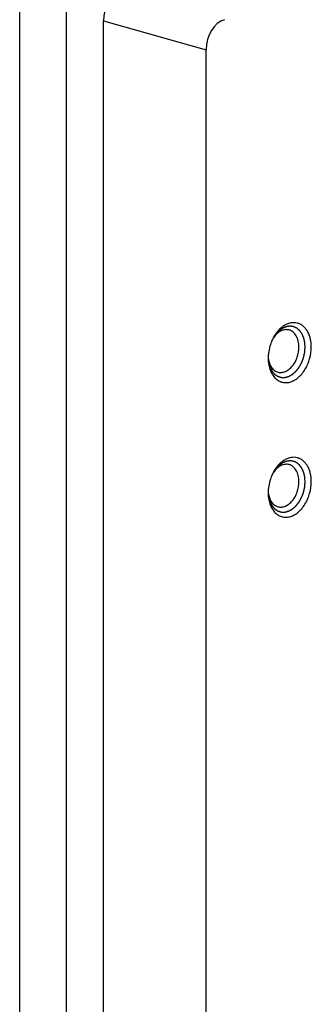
# Model space of a CAD drawing. Header units: millimetres. Extents: x 0 to 3905, y -1166 to 1110.
# Tile 96 of 155: x 1835 to 1852, y 639 to 696. Entities that reach past the tile are written whole.
import ezdxf

# ---------------------------------------------------------------- set-up
doc = ezdxf.new("R2010")
doc.units = ezdxf.units.MM
doc.header["$LTSCALE"] = 65.395
doc.layers.add('DE-13-001394DXF_CONTINUOUS_LINE', color=7, linetype='CONTINUOUS')

msp = doc.modelspace()

# ---------------------------------------------------------------- linework, layer by layer
at = {"layer": 'DE-13-001394DXF_CONTINUOUS_LINE'}
for p, q in [((1834.809, 538.074), (1834.809, 698.222)), ((1837.494, 537.243), (1837.494, 697.588)), ((1839.615, 540.207), (1839.615, 695.722)), ((1839.615, 695.722), (1845.493, 694.074)), ((1845.493, 538.968), (1845.493, 694.074)), ((1849.058, 676.458), (1849.058, 676.456)), ((1849.058, 676.458), (1849.058, 676.456)), ((1849.058, 668.73), (1849.058, 668.729)), ((1849.058, 668.73), (1849.058, 668.729))]:
    msp.add_line(p, q, dxfattribs=at)
for centre, radius, start, end in [((1851.417, 676.427), 2.346, 150.9846, 153.4096), ((1850.617, 676.668), 1.529, 144.5684, 148.0297), ((1850.584, 676.691), 1.489, 144.3296, 144.56), ((1851.402, 676.364), 2.346, 177.5673, 179.9935), ((1850.594, 676.543), 1.539, 183.2421, 186.4581), ((1850.543, 676.538), 1.488, 186.4801, 186.6485), ((1851.417, 668.7), 2.346, 150.9846, 153.4096), ((1850.617, 668.94), 1.529, 144.5684, 148.0297), ((1850.584, 668.963), 1.489, 144.3296, 144.56), ((1851.402, 668.637), 2.346, 177.5673, 179.9935), ((1850.594, 668.816), 1.539, 183.2421, 186.4581), ((1850.543, 668.811), 1.488, 186.4801, 186.6485)]:
    msp.add_arc(centre, radius, start, end, dxfattribs=at)
for centre in [(1840.676, 695.996), (1846.554, 694.347)]:
    msp.add_ellipse(centre, major_axis=(0.375, 1.453), ratio=0.683323, start_param=0.361855, end_param=1.931966, dxfattribs=at)
for points, knots in [([(1851.177, 677.005), (1851.175, 677.022), (1851.173, 677.057), (1851.169, 677.109), (1851.166, 677.152), (1851.163, 677.186), (1851.161, 677.212), (1851.16, 677.234), (1851.159, 677.251), (1851.158, 677.262), (1851.157, 677.27), (1851.157, 677.276), (1851.157, 677.28), (1851.156, 677.282), (1851.156, 677.284), (1851.155, 677.286), (1851.154, 677.292), (1851.152, 677.301), (1851.149, 677.314), (1851.146, 677.326), (1851.142, 677.342), (1851.135, 677.37), (1851.126, 677.411), (1851.116, 677.452), (1851.11, 677.48), (1851.106, 677.496), (1851.103, 677.508), (1851.1, 677.518), (1851.099, 677.527), (1851.097, 677.532), (1851.096, 677.536), (1851.096, 677.538), (1851.095, 677.54), (1851.095, 677.542), (1851.093, 677.545), (1851.091, 677.55), (1851.088, 677.557), (1851.084, 677.566), (1851.078, 677.58), (1851.07, 677.598), (1851.061, 677.619), (1851.051, 677.64), (1851.042, 677.662), (1851.033, 677.683), (1851.023, 677.704), (1851.016, 677.722), (1851.009, 677.736), (1851.005, 677.745), (1851.002, 677.752), (1851, 677.758), (1850.998, 677.762), (1850.997, 677.765), (1850.996, 677.767), (1850.995, 677.768), (1850.994, 677.769), (1850.993, 677.771), (1850.992, 677.773), (1850.989, 677.777), (1850.986, 677.781), (1850.982, 677.787), (1850.976, 677.795), (1850.968, 677.806), (1850.957, 677.821), (1850.945, 677.838), (1850.932, 677.856), (1850.92, 677.873), (1850.907, 677.891), (1850.894, 677.908), (1850.884, 677.923), (1850.875, 677.934), (1850.87, 677.942), (1850.866, 677.948), (1850.863, 677.951), (1850.862, 677.954), (1850.86, 677.955), (1850.859, 677.956), (1850.858, 677.958), (1850.855, 677.96), (1850.852, 677.962), (1850.847, 677.967), (1850.84, 677.972), (1850.833, 677.979), (1850.822, 677.987), (1850.804, 678.002), (1850.779, 678.024), (1850.753, 678.046), (1850.735, 678.061), (1850.725, 678.069), (1850.717, 678.076), (1850.711, 678.081), (1850.706, 678.086), (1850.702, 678.088), (1850.7, 678.091), (1850.698, 678.092), (1850.697, 678.093), (1850.696, 678.094), (1850.693, 678.095), (1850.689, 678.097), (1850.684, 678.099), (1850.676, 678.102), (1850.665, 678.108), (1850.65, 678.114), (1850.632, 678.122), (1850.615, 678.13), (1850.597, 678.138), (1850.58, 678.146), (1850.562, 678.154), (1850.548, 678.161), (1850.536, 678.166), (1850.529, 678.169), (1850.523, 678.172), (1850.519, 678.174), (1850.515, 678.175), (1850.512, 678.177), (1850.511, 678.177), (1850.51, 678.178), (1850.509, 678.178), (1850.507, 678.178), (1850.504, 678.178), (1850.5, 678.179), (1850.496, 678.18), (1850.489, 678.181), (1850.481, 678.182), (1850.469, 678.183), (1850.453, 678.185), (1850.434, 678.188), (1850.415, 678.191), (1850.396, 678.193), (1850.377, 678.196), (1850.358, 678.198), (1850.342, 678.2), (1850.33, 678.202), (1850.322, 678.203), (1850.315, 678.204), (1850.311, 678.205), (1850.309, 678.205), (1850.307, 678.205), (1850.305, 678.205), (1850.303, 678.205), (1850.3, 678.204), (1850.296, 678.203), (1850.289, 678.202), (1850.281, 678.201), (1850.271, 678.2), (1850.258, 678.198), (1850.235, 678.195), (1850.202, 678.19), (1850.17, 678.185), (1850.147, 678.182), (1850.134, 678.18), (1850.124, 678.178), (1850.115, 678.177), (1850.109, 678.176), (1850.105, 678.175), (1850.102, 678.175), (1850.099, 678.175), (1850.098, 678.174), (1850.096, 678.174), (1850.093, 678.173), (1850.089, 678.171), (1850.083, 678.168), (1850.075, 678.165), (1850.061, 678.159), (1850.045, 678.152), (1850.026, 678.144), (1850.006, 678.136), (1849.986, 678.128), (1849.967, 678.12), (1849.947, 678.111), (1849.931, 678.104), (1849.918, 678.099), (1849.909, 678.096), (1849.903, 678.093), (1849.898, 678.091), (1849.894, 678.089), (1849.891, 678.088), (1849.889, 678.087), (1849.888, 678.087), (1849.887, 678.086), (1849.885, 678.085), (1849.883, 678.083), (1849.879, 678.08), (1849.874, 678.077), (1849.868, 678.072), (1849.86, 678.067), (1849.848, 678.058), (1849.832, 678.047), (1849.813, 678.034), (1849.794, 678.02), (1849.776, 678.007), (1849.757, 677.994), (1849.738, 677.981), (1849.722, 677.97), (1849.71, 677.961), (1849.702, 677.955), (1849.696, 677.951), (1849.692, 677.948), (1849.689, 677.946), (1849.688, 677.945), (1849.686, 677.944), (1849.684, 677.942), (1849.681, 677.939), (1849.678, 677.935), (1849.672, 677.929), (1849.665, 677.922), (1849.656, 677.913), (1849.645, 677.901), (1849.625, 677.88), (1849.596, 677.851), (1849.568, 677.821), (1849.548, 677.801), (1849.536, 677.789), (1849.527, 677.78), (1849.52, 677.772), (1849.515, 677.767), (1849.511, 677.763), (1849.508, 677.76), (1849.506, 677.758), (1849.505, 677.757), (1849.504, 677.755), (1849.501, 677.752), (1849.498, 677.747), (1849.493, 677.74), (1849.487, 677.731), (1849.477, 677.716), (1849.464, 677.698), (1849.449, 677.676), (1849.429, 677.647), (1849.404, 677.611), (1849.374, 677.567), (1849.353, 677.538), (1849.343, 677.523)], [0, 0, 0, 0, 0.015625, 0.03125, 0.046875, 0.054688, 0.0625, 0.070312, 0.074219, 0.078125, 0.080078, 0.082031, 0.083008, 0.083496, 0.083984, 0.084961, 0.085938, 0.089844, 0.09375, 0.097656, 0.101562, 0.109375, 0.125, 0.140625, 0.148438, 0.152344, 0.15625, 0.160156, 0.162109, 0.164062, 0.165039, 0.166016, 0.166504, 0.166992, 0.167969, 0.169922, 0.171875, 0.175781, 0.179688, 0.1875, 0.195312, 0.203125, 0.210938, 0.21875, 0.226562, 0.234375, 0.238281, 0.242188, 0.244141, 0.246094, 0.248047, 0.249023, 0.249512, 0.25, 0.250488, 0.250977, 0.251953, 0.253906, 0.255859, 0.257812, 0.261719, 0.265625, 0.273438, 0.28125, 0.289062, 0.296875, 0.304688, 0.3125, 0.320312, 0.324219, 0.328125, 0.330078, 0.332031, 0.333008, 0.333496, 0.333984, 0.334961, 0.335938, 0.337891, 0.339844, 0.34375, 0.347656, 0.351562, 0.359375, 0.375, 0.390625, 0.398438, 0.402344, 0.40625, 0.410156, 0.412109, 0.414062, 0.415039, 0.416016, 0.416504, 0.416992, 0.417969, 0.419922, 0.421875, 0.425781, 0.429688, 0.4375, 0.445312, 0.453125, 0.460938, 0.46875, 0.476562, 0.484375, 0.488281, 0.492188, 0.494141, 0.496094, 0.498047, 0.499023, 0.499512, 0.5, 0.500488, 0.500977, 0.501953, 0.503906, 0.505859, 0.507812, 0.511719, 0.515625, 0.523438, 0.53125, 0.539062, 0.546875, 0.554688, 0.5625, 0.570312, 0.574219, 0.578125, 0.580078, 0.582031, 0.583008, 0.583496, 0.583984, 0.584961, 0.585938, 0.587891, 0.589844, 0.59375, 0.597656, 0.601562, 0.609375, 0.625, 0.640625, 0.648438, 0.652344, 0.65625, 0.660156, 0.662109, 0.664062, 0.665039, 0.666016, 0.666504, 0.666992, 0.667969, 0.669922, 0.671875, 0.675781, 0.679688, 0.6875, 0.695312, 0.703125, 0.710938, 0.71875, 0.726562, 0.734375, 0.738281, 0.742188, 0.744141, 0.746094, 0.748047, 0.749023, 0.749512, 0.75, 0.750488, 0.750977, 0.751953, 0.753906, 0.755859, 0.757812, 0.761719, 0.765625, 0.773438, 0.78125, 0.789062, 0.796875, 0.804688, 0.8125, 0.820312, 0.824219, 0.828125, 0.830078, 0.832031, 0.833008, 0.833496, 0.833984, 0.834961, 0.835938, 0.837891, 0.839844, 0.84375, 0.847656, 0.851562, 0.859375, 0.875, 0.890625, 0.898438, 0.902344, 0.90625, 0.910156, 0.912109, 0.914062, 0.915039, 0.916016, 0.916504, 0.916992, 0.917969, 0.919922, 0.921875, 0.925781, 0.929688, 0.9375, 0.945312, 0.953125, 0.96875, 0.984375, 1, 1, 1, 1]), ([(1851.53, 677.005), (1851.53, 677.169), (1851.505, 677.411), (1851.412, 677.711), (1851.318, 677.908), (1851.201, 678.078), (1851.062, 678.216), (1850.905, 678.32), (1850.733, 678.385), (1850.551, 678.411), (1850.363, 678.397), (1850.175, 678.343), (1849.99, 678.252), (1849.812, 678.125), (1849.585, 677.908), (1849.446, 677.708), (1849.366, 677.565)], [0, 0, 0, 0, 0.144246, 0.211684, 0.275454, 0.335587, 0.392476, 0.446905, 0.5, 0.553095, 0.607524, 0.664413, 0.724546, 0.788316, 0.855754, 1, 1, 1, 1]), ([(1850.252, 677.986), (1850.216, 677.996), (1850.14, 678.008), (1849.983, 678.002), (1849.78, 677.937), (1849.557, 677.781), (1849.432, 677.639), (1849.375, 677.559)], [0, 0, 0, 0, 0.109063, 0.220233, 0.455068, 0.714637, 1, 1, 1, 1]), ([(1850.823, 677.005), (1850.823, 677.122), (1850.805, 677.295), (1850.738, 677.509), (1850.652, 677.691), (1850.529, 677.843), (1850.376, 677.944), (1850.294, 677.976), (1850.252, 677.986)], [0, 0, 0, 0, 0.288769, 0.423775, 0.551439, 0.784745, 0.893708, 1, 1, 1, 1]), ([(1849.32, 677.477), (1849.281, 677.399), (1849.141, 677.078), (1849.069, 676.727), (1849.057, 676.464)], [0, 0, 0, 0, 0.249146, 1, 1, 1, 1]), ([(1849.055, 676.364), (1849.055, 676.155), (1849.097, 675.845), (1849.252, 675.481), (1849.406, 675.261), (1849.596, 675.094), (1849.815, 674.99), (1850.054, 674.953), (1850.301, 674.985), (1850.545, 675.084), (1850.778, 675.243), (1850.991, 675.457), (1851.177, 675.716), (1851.33, 676.011), (1851.481, 676.437), (1851.53, 676.779), (1851.53, 677.005)], [0, 0, 0, 0, 0.135205, 0.196724, 0.253736, 0.306908, 0.3577, 0.408151, 0.460394, 0.516105, 0.5762, 0.640817, 0.709442, 0.781084, 0.854433, 1, 1, 1, 1]), ([(1849.056, 676.415), (1849.058, 676.393), (1849.061, 676.359), (1849.066, 676.314), (1849.069, 676.28), (1849.072, 676.247), (1849.075, 676.218), (1849.077, 676.196), (1849.079, 676.179), (1849.081, 676.165), (1849.082, 676.154), (1849.082, 676.145), (1849.083, 676.138), (1849.084, 676.133), (1849.084, 676.131), (1849.084, 676.129), (1849.084, 676.127), (1849.085, 676.126), (1849.085, 676.124), (1849.086, 676.119), (1849.088, 676.113), (1849.09, 676.105), (1849.093, 676.095), (1849.097, 676.082), (1849.101, 676.067), (1849.106, 676.046), (1849.114, 676.021), (1849.122, 675.99), (1849.13, 675.959), (1849.137, 675.934), (1849.143, 675.913), (1849.147, 675.9), (1849.149, 675.89), (1849.152, 675.882), (1849.153, 675.876), (1849.155, 675.871), (1849.156, 675.868), (1849.156, 675.865), (1849.157, 675.863), (1849.159, 675.859), (1849.163, 675.851), (1849.169, 675.84), (1849.176, 675.826), (1849.185, 675.808), (1849.196, 675.786), (1849.209, 675.759), (1849.223, 675.732), (1849.236, 675.705), (1849.247, 675.683), (1849.255, 675.667), (1849.26, 675.658), (1849.263, 675.652), (1849.266, 675.646), (1849.268, 675.642), (1849.27, 675.638), (1849.271, 675.635), (1849.273, 675.634), (1849.274, 675.632), (1849.276, 675.63), (1849.28, 675.625), (1849.287, 675.617), (1849.296, 675.606), (1849.304, 675.596), (1849.316, 675.582), (1849.331, 675.564), (1849.348, 675.543), (1849.366, 675.522), (1849.38, 675.505), (1849.392, 675.491), (1849.399, 675.482), (1849.405, 675.475), (1849.409, 675.47), (1849.413, 675.466), (1849.416, 675.462), (1849.418, 675.46), (1849.419, 675.458), (1849.42, 675.457), (1849.421, 675.456), (1849.423, 675.455), (1849.425, 675.453), (1849.429, 675.451), (1849.433, 675.448), (1849.441, 675.443), (1849.449, 675.436), (1849.464, 675.427), (1849.481, 675.414), (1849.503, 675.399), (1849.524, 675.384), (1849.545, 675.37), (1849.563, 675.357), (1849.575, 675.349), (1849.582, 675.344), (1849.588, 675.34), (1849.593, 675.336), (1849.597, 675.333), (1849.6, 675.332), (1849.601, 675.331), (1849.602, 675.33), (1849.603, 675.33), (1849.604, 675.329), (1849.607, 675.328), (1849.611, 675.327), (1849.616, 675.326), (1849.624, 675.323), (1849.633, 675.32), (1849.645, 675.316), (1849.661, 675.311), (1849.68, 675.305), (1849.704, 675.297), (1849.727, 675.29), (1849.747, 675.283), (1849.763, 675.278), (1849.772, 675.275), (1849.78, 675.272), (1849.786, 675.271), (1849.792, 675.269), (1849.797, 675.267), (1849.8, 675.266), (1849.802, 675.265), (1849.804, 675.265), (1849.805, 675.265), (1849.808, 675.265), (1849.811, 675.265), (1849.817, 675.265), (1849.825, 675.265), (1849.836, 675.265), (1849.853, 675.265), (1849.874, 675.264), (1849.899, 675.264), (1849.925, 675.264), (1849.95, 675.264), (1849.972, 675.263), (1849.989, 675.263), (1849.999, 675.263), (1850.008, 675.263), (1850.013, 675.263), (1850.017, 675.263), (1850.02, 675.263), (1850.022, 675.263), (1850.024, 675.264), (1850.027, 675.265), (1850.03, 675.265), (1850.034, 675.267), (1850.042, 675.269), (1850.052, 675.272), (1850.065, 675.275), (1850.082, 675.28), (1850.104, 675.286), (1850.129, 675.293), (1850.155, 675.3), (1850.176, 675.306), (1850.193, 675.31), (1850.206, 675.314), (1850.216, 675.317), (1850.225, 675.319), (1850.23, 675.321), (1850.234, 675.322), (1850.236, 675.322), (1850.238, 675.323), (1850.241, 675.324), (1850.245, 675.327), (1850.25, 675.33), (1850.259, 675.335), (1850.269, 675.341), (1850.286, 675.35), (1850.307, 675.362), (1850.333, 675.376), (1850.358, 675.391), (1850.384, 675.405), (1850.405, 675.417), (1850.422, 675.426), (1850.432, 675.432), (1850.441, 675.437), (1850.446, 675.44), (1850.45, 675.443), (1850.454, 675.445), (1850.459, 675.449), (1850.465, 675.454), (1850.473, 675.461), (1850.482, 675.47), (1850.494, 675.48), (1850.51, 675.494), (1850.529, 675.511), (1850.552, 675.531), (1850.575, 675.552), (1850.595, 675.569), (1850.61, 675.582), (1850.622, 675.593), (1850.632, 675.601), (1850.639, 675.608), (1850.644, 675.612), (1850.648, 675.616), (1850.65, 675.618), (1850.652, 675.619), (1850.654, 675.621), (1850.655, 675.623), (1850.658, 675.626), (1850.662, 675.631), (1850.667, 675.638), (1850.672, 675.644), (1850.679, 675.653), (1850.691, 675.669), (1850.709, 675.691), (1850.73, 675.717), (1850.751, 675.744), (1850.771, 675.77), (1850.789, 675.792), (1850.803, 675.81), (1850.813, 675.823), (1850.821, 675.833), (1850.826, 675.84), (1850.828, 675.842), (1850.83, 675.845), (1850.832, 675.846), (1850.833, 675.848), (1850.834, 675.851), (1850.836, 675.854), (1850.839, 675.859), (1850.842, 675.865), (1850.846, 675.873), (1850.852, 675.883), (1850.859, 675.896), (1850.87, 675.916), (1850.885, 675.941), (1850.902, 675.972), (1850.919, 676.002), (1850.933, 676.028), (1850.944, 676.048), (1850.953, 676.063), (1850.961, 676.079), (1850.968, 676.091), (1850.973, 676.099), (1850.975, 676.103), (1850.976, 676.106), (1850.978, 676.109), (1850.979, 676.114), (1850.981, 676.119), (1850.984, 676.126), (1850.987, 676.135), (1850.992, 676.146), (1850.999, 676.166), (1851.01, 676.195), (1851.023, 676.229), (1851.036, 676.263), (1851.049, 676.297), (1851.059, 676.326), (1851.068, 676.348), (1851.074, 676.365), (1851.08, 676.38), (1851.084, 676.39), (1851.085, 676.395), (1851.087, 676.397), (1851.087, 676.4), (1851.088, 676.404), (1851.089, 676.41), (1851.091, 676.417), (1851.093, 676.426), (1851.096, 676.438), (1851.099, 676.453), (1851.104, 676.476), (1851.111, 676.505), (1851.118, 676.541), (1851.126, 676.576), (1851.133, 676.605), (1851.138, 676.629), (1851.142, 676.646), (1851.145, 676.661), (1851.148, 676.673), (1851.15, 676.682), (1851.151, 676.689), (1851.153, 676.695), (1851.154, 676.699), (1851.154, 676.704), (1851.154, 676.71), (1851.155, 676.717), (1851.156, 676.726), (1851.157, 676.738), (1851.158, 676.759), (1851.16, 676.789), (1851.163, 676.825), (1851.166, 676.861), (1851.168, 676.897), (1851.172, 676.945), (1851.175, 676.981), (1851.177, 677.005)], [0, 0, 0, 0, 0.015625, 0.023438, 0.03125, 0.039062, 0.046875, 0.050781, 0.054688, 0.058594, 0.060547, 0.0625, 0.064453, 0.06543, 0.065918, 0.066406, 0.06665, 0.066895, 0.067383, 0.068359, 0.070312, 0.072266, 0.074219, 0.078125, 0.082031, 0.085938, 0.09375, 0.101562, 0.109375, 0.117188, 0.121094, 0.125, 0.126953, 0.128906, 0.130859, 0.131836, 0.132812, 0.133301, 0.133789, 0.134766, 0.136719, 0.140625, 0.144531, 0.148438, 0.15625, 0.164062, 0.171875, 0.179688, 0.1875, 0.191406, 0.193359, 0.195312, 0.197266, 0.198242, 0.199219, 0.200195, 0.200684, 0.201172, 0.202148, 0.203125, 0.207031, 0.210938, 0.214844, 0.21875, 0.226562, 0.234375, 0.242188, 0.25, 0.253906, 0.257812, 0.259766, 0.261719, 0.263672, 0.264648, 0.265625, 0.266113, 0.266602, 0.26709, 0.267578, 0.268555, 0.269531, 0.271484, 0.273438, 0.277344, 0.28125, 0.289062, 0.296875, 0.304688, 0.3125, 0.320312, 0.324219, 0.326172, 0.328125, 0.330078, 0.332031, 0.33252, 0.333008, 0.333252, 0.333496, 0.333984, 0.334961, 0.335938, 0.337891, 0.339844, 0.34375, 0.347656, 0.351562, 0.359375, 0.367188, 0.375, 0.382812, 0.386719, 0.390625, 0.392578, 0.394531, 0.396484, 0.398438, 0.399414, 0.399902, 0.400391, 0.400879, 0.401367, 0.402344, 0.404297, 0.40625, 0.410156, 0.414062, 0.421875, 0.429688, 0.4375, 0.445312, 0.453125, 0.457031, 0.460938, 0.462891, 0.464844, 0.46582, 0.466797, 0.467285, 0.467773, 0.46875, 0.469727, 0.470703, 0.472656, 0.476562, 0.480469, 0.484375, 0.492188, 0.5, 0.507812, 0.515625, 0.519531, 0.523438, 0.527344, 0.529297, 0.53125, 0.532227, 0.532715, 0.533203, 0.53418, 0.535156, 0.537109, 0.539062, 0.542969, 0.546875, 0.554688, 0.5625, 0.570312, 0.578125, 0.585938, 0.589844, 0.59375, 0.595703, 0.597656, 0.598633, 0.599609, 0.601562, 0.603516, 0.605469, 0.609375, 0.613281, 0.617188, 0.625, 0.632812, 0.640625, 0.648438, 0.652344, 0.65625, 0.660156, 0.662109, 0.664062, 0.665039, 0.666016, 0.666504, 0.666992, 0.66748, 0.667969, 0.669922, 0.671875, 0.673828, 0.675781, 0.679688, 0.6875, 0.695312, 0.703125, 0.710938, 0.71875, 0.722656, 0.726562, 0.730469, 0.731445, 0.732422, 0.73291, 0.733398, 0.733887, 0.734375, 0.735352, 0.736328, 0.738281, 0.740234, 0.742188, 0.746094, 0.75, 0.757812, 0.765625, 0.773438, 0.78125, 0.785156, 0.789062, 0.792969, 0.796875, 0.798828, 0.799316, 0.799805, 0.800781, 0.801758, 0.802734, 0.804688, 0.806641, 0.808594, 0.8125, 0.820312, 0.828125, 0.835938, 0.84375, 0.851562, 0.855469, 0.859375, 0.863281, 0.865234, 0.866211, 0.866699, 0.867188, 0.868164, 0.869141, 0.871094, 0.873047, 0.875, 0.878906, 0.882812, 0.890625, 0.898438, 0.90625, 0.914062, 0.917969, 0.921875, 0.925781, 0.927734, 0.929688, 0.931641, 0.932617, 0.933594, 0.93457, 0.935547, 0.9375, 0.939453, 0.941406, 0.945312, 0.953125, 0.960938, 0.96875, 0.976562, 0.984375, 1, 1, 1, 1]), ([(1849.626, 675.566), (1849.693, 675.549), (1849.839, 675.538), (1850.057, 675.598), (1850.265, 675.726), (1850.453, 675.912), (1850.61, 676.147), (1850.77, 676.506), (1850.823, 676.806), (1850.823, 677.005)], [0, 0, 0, 0, 0.098436, 0.202847, 0.317075, 0.442123, 0.57657, 0.717304, 1, 1, 1, 1]), ([(1849.066, 676.366), (1849.077, 676.268), (1849.117, 676.083), (1849.237, 675.838), (1849.383, 675.683), (1849.518, 675.602), (1849.59, 675.576), (1849.626, 675.566)], [0, 0, 0, 0, 0.285363, 0.544933, 0.779767, 0.890938, 1, 1, 1, 1]), ([(1851.177, 669.278), (1851.175, 669.295), (1851.173, 669.329), (1851.169, 669.381), (1851.166, 669.424), (1851.163, 669.459), (1851.161, 669.485), (1851.16, 669.506), (1851.159, 669.524), (1851.158, 669.534), (1851.157, 669.543), (1851.157, 669.548), (1851.157, 669.552), (1851.156, 669.554), (1851.156, 669.556), (1851.155, 669.559), (1851.154, 669.565), (1851.152, 669.574), (1851.149, 669.586), (1851.146, 669.598), (1851.142, 669.615), (1851.135, 669.643), (1851.126, 669.684), (1851.116, 669.724), (1851.11, 669.753), (1851.106, 669.769), (1851.103, 669.781), (1851.1, 669.791), (1851.099, 669.799), (1851.097, 669.804), (1851.096, 669.808), (1851.096, 669.811), (1851.095, 669.813), (1851.095, 669.815), (1851.093, 669.818), (1851.091, 669.822), (1851.088, 669.829), (1851.084, 669.838), (1851.078, 669.852), (1851.07, 669.87), (1851.061, 669.892), (1851.051, 669.913), (1851.042, 669.934), (1851.033, 669.956), (1851.023, 669.977), (1851.016, 669.995), (1851.009, 670.009), (1851.005, 670.018), (1851.002, 670.025), (1851, 670.03), (1850.998, 670.035), (1850.997, 670.038), (1850.996, 670.04), (1850.995, 670.041), (1850.994, 670.042), (1850.993, 670.043), (1850.992, 670.046), (1850.989, 670.05), (1850.986, 670.054), (1850.982, 670.06), (1850.976, 670.067), (1850.968, 670.079), (1850.957, 670.093), (1850.945, 670.111), (1850.932, 670.128), (1850.92, 670.146), (1850.907, 670.163), (1850.894, 670.181), (1850.884, 670.195), (1850.875, 670.207), (1850.87, 670.214), (1850.866, 670.22), (1850.863, 670.224), (1850.862, 670.226), (1850.86, 670.228), (1850.859, 670.229), (1850.858, 670.23), (1850.855, 670.232), (1850.852, 670.235), (1850.847, 670.239), (1850.84, 670.245), (1850.833, 670.251), (1850.822, 670.26), (1850.804, 670.275), (1850.779, 670.297), (1850.753, 670.318), (1850.735, 670.333), (1850.725, 670.342), (1850.717, 670.349), (1850.711, 670.354), (1850.706, 670.358), (1850.702, 670.361), (1850.7, 670.363), (1850.698, 670.364), (1850.697, 670.366), (1850.696, 670.366), (1850.693, 670.367), (1850.689, 670.369), (1850.684, 670.372), (1850.676, 670.375), (1850.665, 670.38), (1850.65, 670.387), (1850.632, 670.395), (1850.615, 670.403), (1850.597, 670.411), (1850.58, 670.419), (1850.562, 670.427), (1850.548, 670.433), (1850.536, 670.438), (1850.529, 670.442), (1850.523, 670.444), (1850.519, 670.446), (1850.515, 670.448), (1850.512, 670.449), (1850.511, 670.45), (1850.51, 670.45), (1850.509, 670.45), (1850.507, 670.451), (1850.504, 670.451), (1850.5, 670.452), (1850.496, 670.452), (1850.489, 670.453), (1850.481, 670.454), (1850.469, 670.456), (1850.453, 670.458), (1850.434, 670.461), (1850.415, 670.463), (1850.396, 670.466), (1850.377, 670.468), (1850.358, 670.471), (1850.342, 670.473), (1850.33, 670.475), (1850.322, 670.476), (1850.315, 670.477), (1850.311, 670.477), (1850.309, 670.478), (1850.307, 670.478), (1850.305, 670.477), (1850.303, 670.477), (1850.3, 670.477), (1850.296, 670.476), (1850.289, 670.475), (1850.281, 670.474), (1850.271, 670.472), (1850.258, 670.471), (1850.235, 670.467), (1850.202, 670.462), (1850.17, 670.458), (1850.147, 670.454), (1850.134, 670.452), (1850.124, 670.451), (1850.115, 670.45), (1850.109, 670.449), (1850.105, 670.448), (1850.102, 670.448), (1850.099, 670.447), (1850.098, 670.447), (1850.096, 670.446), (1850.093, 670.445), (1850.089, 670.444), (1850.083, 670.441), (1850.075, 670.437), (1850.061, 670.432), (1850.045, 670.425), (1850.026, 670.417), (1850.006, 670.409), (1849.986, 670.4), (1849.967, 670.392), (1849.947, 670.384), (1849.931, 670.377), (1849.918, 670.372), (1849.909, 670.368), (1849.903, 670.365), (1849.898, 670.363), (1849.894, 670.362), (1849.891, 670.36), (1849.889, 670.36), (1849.888, 670.359), (1849.887, 670.358), (1849.885, 670.357), (1849.883, 670.355), (1849.879, 670.353), (1849.874, 670.349), (1849.868, 670.345), (1849.86, 670.339), (1849.848, 670.331), (1849.832, 670.32), (1849.813, 670.306), (1849.794, 670.293), (1849.776, 670.28), (1849.757, 670.267), (1849.738, 670.253), (1849.722, 670.242), (1849.71, 670.233), (1849.702, 670.228), (1849.696, 670.224), (1849.692, 670.221), (1849.689, 670.219), (1849.688, 670.218), (1849.686, 670.216), (1849.684, 670.214), (1849.681, 670.211), (1849.678, 670.208), (1849.672, 670.202), (1849.665, 670.194), (1849.656, 670.185), (1849.645, 670.174), (1849.625, 670.153), (1849.596, 670.123), (1849.568, 670.094), (1849.548, 670.073), (1849.536, 670.061), (1849.527, 670.052), (1849.52, 670.045), (1849.515, 670.039), (1849.511, 670.035), (1849.508, 670.033), (1849.506, 670.031), (1849.505, 670.029), (1849.504, 670.027), (1849.501, 670.024), (1849.498, 670.02), (1849.493, 670.012), (1849.487, 670.003), (1849.477, 669.989), (1849.464, 669.971), (1849.449, 669.949), (1849.429, 669.92), (1849.404, 669.883), (1849.374, 669.84), (1849.353, 669.81), (1849.343, 669.796)], [0, 0, 0, 0, 0.015625, 0.03125, 0.046875, 0.054688, 0.0625, 0.070312, 0.074219, 0.078125, 0.080078, 0.082031, 0.083008, 0.083496, 0.083984, 0.084961, 0.085938, 0.089844, 0.09375, 0.097656, 0.101562, 0.109375, 0.125, 0.140625, 0.148438, 0.152344, 0.15625, 0.160156, 0.162109, 0.164062, 0.165039, 0.166016, 0.166504, 0.166992, 0.167969, 0.169922, 0.171875, 0.175781, 0.179688, 0.1875, 0.195312, 0.203125, 0.210938, 0.21875, 0.226562, 0.234375, 0.238281, 0.242188, 0.244141, 0.246094, 0.248047, 0.249023, 0.249512, 0.25, 0.250488, 0.250977, 0.251953, 0.253906, 0.255859, 0.257812, 0.261719, 0.265625, 0.273438, 0.28125, 0.289062, 0.296875, 0.304688, 0.3125, 0.320312, 0.324219, 0.328125, 0.330078, 0.332031, 0.333008, 0.333496, 0.333984, 0.334961, 0.335938, 0.337891, 0.339844, 0.34375, 0.347656, 0.351562, 0.359375, 0.375, 0.390625, 0.398438, 0.402344, 0.40625, 0.410156, 0.412109, 0.414062, 0.415039, 0.416016, 0.416504, 0.416992, 0.417969, 0.419922, 0.421875, 0.425781, 0.429688, 0.4375, 0.445312, 0.453125, 0.460938, 0.46875, 0.476562, 0.484375, 0.488281, 0.492188, 0.494141, 0.496094, 0.498047, 0.499023, 0.499512, 0.5, 0.500488, 0.500977, 0.501953, 0.503906, 0.505859, 0.507812, 0.511719, 0.515625, 0.523438, 0.53125, 0.539062, 0.546875, 0.554688, 0.5625, 0.570312, 0.574219, 0.578125, 0.580078, 0.582031, 0.583008, 0.583496, 0.583984, 0.584961, 0.585938, 0.587891, 0.589844, 0.59375, 0.597656, 0.601562, 0.609375, 0.625, 0.640625, 0.648438, 0.652344, 0.65625, 0.660156, 0.662109, 0.664062, 0.665039, 0.666016, 0.666504, 0.666992, 0.667969, 0.669922, 0.671875, 0.675781, 0.679688, 0.6875, 0.695312, 0.703125, 0.710938, 0.71875, 0.726562, 0.734375, 0.738281, 0.742188, 0.744141, 0.746094, 0.748047, 0.749023, 0.749512, 0.75, 0.750488, 0.750977, 0.751953, 0.753906, 0.755859, 0.757812, 0.761719, 0.765625, 0.773438, 0.78125, 0.789062, 0.796875, 0.804688, 0.8125, 0.820312, 0.824219, 0.828125, 0.830078, 0.832031, 0.833008, 0.833496, 0.833984, 0.834961, 0.835938, 0.837891, 0.839844, 0.84375, 0.847656, 0.851562, 0.859375, 0.875, 0.890625, 0.898438, 0.902344, 0.90625, 0.910156, 0.912109, 0.914062, 0.915039, 0.916016, 0.916504, 0.916992, 0.917969, 0.919922, 0.921875, 0.925781, 0.929688, 0.9375, 0.945312, 0.953125, 0.96875, 0.984375, 1, 1, 1, 1]), ([(1851.53, 669.278), (1851.53, 669.442), (1851.505, 669.684), (1851.412, 669.983), (1851.318, 670.181), (1851.201, 670.35), (1851.062, 670.489), (1850.905, 670.592), (1850.733, 670.658), (1850.551, 670.684), (1850.363, 670.67), (1850.175, 670.616), (1849.99, 670.524), (1849.812, 670.397), (1849.585, 670.181), (1849.446, 669.981), (1849.366, 669.838)], [0, 0, 0, 0, 0.144246, 0.211684, 0.275454, 0.335587, 0.392476, 0.446905, 0.5, 0.553095, 0.607524, 0.664413, 0.724546, 0.788316, 0.855754, 1, 1, 1, 1]), ([(1850.252, 670.259), (1850.216, 670.268), (1850.14, 670.28), (1849.983, 670.275), (1849.78, 670.21), (1849.557, 670.054), (1849.432, 669.912), (1849.375, 669.832)], [0, 0, 0, 0, 0.109063, 0.220233, 0.455068, 0.714637, 1, 1, 1, 1]), ([(1850.823, 669.278), (1850.823, 669.395), (1850.805, 669.568), (1850.738, 669.782), (1850.652, 669.964), (1850.529, 670.116), (1850.376, 670.217), (1850.294, 670.248), (1850.252, 670.259)], [0, 0, 0, 0, 0.288769, 0.423775, 0.551439, 0.784745, 0.893708, 1, 1, 1, 1]), ([(1849.32, 669.75), (1849.281, 669.672), (1849.141, 669.35), (1849.069, 668.999), (1849.057, 668.736)], [0, 0, 0, 0, 0.249146, 1, 1, 1, 1]), ([(1849.055, 668.637), (1849.055, 668.427), (1849.097, 668.118), (1849.252, 667.754), (1849.406, 667.533), (1849.596, 667.367), (1849.815, 667.262), (1850.054, 667.226), (1850.301, 667.258), (1850.545, 667.357), (1850.778, 667.516), (1850.991, 667.729), (1851.177, 667.988), (1851.33, 668.284), (1851.481, 668.71), (1851.53, 669.052), (1851.53, 669.278)], [0, 0, 0, 0, 0.135205, 0.196724, 0.253736, 0.306908, 0.3577, 0.408151, 0.460394, 0.516105, 0.5762, 0.640817, 0.709442, 0.781084, 0.854433, 1, 1, 1, 1]), ([(1849.056, 668.688), (1849.058, 668.665), (1849.061, 668.632), (1849.066, 668.587), (1849.069, 668.553), (1849.072, 668.519), (1849.075, 668.491), (1849.077, 668.469), (1849.079, 668.452), (1849.081, 668.438), (1849.082, 668.426), (1849.082, 668.418), (1849.083, 668.411), (1849.084, 668.406), (1849.084, 668.403), (1849.084, 668.401), (1849.084, 668.4), (1849.085, 668.399), (1849.085, 668.396), (1849.086, 668.392), (1849.088, 668.386), (1849.09, 668.378), (1849.093, 668.368), (1849.097, 668.355), (1849.101, 668.339), (1849.106, 668.319), (1849.114, 668.293), (1849.122, 668.263), (1849.13, 668.232), (1849.137, 668.206), (1849.143, 668.186), (1849.147, 668.173), (1849.149, 668.163), (1849.152, 668.155), (1849.153, 668.149), (1849.155, 668.143), (1849.156, 668.14), (1849.156, 668.138), (1849.157, 668.135), (1849.159, 668.131), (1849.163, 668.124), (1849.169, 668.112), (1849.176, 668.099), (1849.185, 668.081), (1849.196, 668.059), (1849.209, 668.032), (1849.223, 668.005), (1849.236, 667.978), (1849.247, 667.956), (1849.255, 667.94), (1849.26, 667.931), (1849.263, 667.924), (1849.266, 667.919), (1849.268, 667.914), (1849.27, 667.911), (1849.271, 667.908), (1849.273, 667.906), (1849.274, 667.905), (1849.276, 667.902), (1849.28, 667.897), (1849.287, 667.889), (1849.296, 667.879), (1849.304, 667.868), (1849.316, 667.854), (1849.331, 667.837), (1849.348, 667.816), (1849.366, 667.795), (1849.38, 667.778), (1849.392, 667.764), (1849.399, 667.755), (1849.405, 667.748), (1849.409, 667.743), (1849.413, 667.738), (1849.416, 667.735), (1849.418, 667.733), (1849.419, 667.731), (1849.42, 667.729), (1849.421, 667.729), (1849.423, 667.727), (1849.425, 667.726), (1849.429, 667.723), (1849.433, 667.72), (1849.441, 667.715), (1849.449, 667.709), (1849.464, 667.699), (1849.481, 667.687), (1849.503, 667.672), (1849.524, 667.657), (1849.545, 667.642), (1849.563, 667.63), (1849.575, 667.621), (1849.582, 667.616), (1849.588, 667.613), (1849.593, 667.609), (1849.597, 667.606), (1849.6, 667.604), (1849.601, 667.603), (1849.602, 667.603), (1849.603, 667.602), (1849.604, 667.602), (1849.607, 667.601), (1849.611, 667.6), (1849.616, 667.598), (1849.624, 667.596), (1849.633, 667.593), (1849.645, 667.589), (1849.661, 667.584), (1849.68, 667.577), (1849.704, 667.57), (1849.727, 667.562), (1849.747, 667.556), (1849.763, 667.551), (1849.772, 667.548), (1849.78, 667.545), (1849.786, 667.543), (1849.792, 667.541), (1849.797, 667.54), (1849.8, 667.539), (1849.802, 667.538), (1849.804, 667.538), (1849.805, 667.538), (1849.808, 667.538), (1849.811, 667.538), (1849.817, 667.538), (1849.825, 667.538), (1849.836, 667.537), (1849.853, 667.537), (1849.874, 667.537), (1849.899, 667.537), (1849.925, 667.536), (1849.95, 667.536), (1849.972, 667.536), (1849.989, 667.536), (1849.999, 667.536), (1850.008, 667.535), (1850.013, 667.535), (1850.017, 667.535), (1850.02, 667.535), (1850.022, 667.536), (1850.024, 667.536), (1850.027, 667.537), (1850.03, 667.538), (1850.034, 667.539), (1850.042, 667.541), (1850.052, 667.544), (1850.065, 667.548), (1850.082, 667.552), (1850.104, 667.558), (1850.129, 667.565), (1850.155, 667.572), (1850.176, 667.578), (1850.193, 667.583), (1850.206, 667.587), (1850.216, 667.589), (1850.225, 667.592), (1850.23, 667.593), (1850.234, 667.594), (1850.236, 667.595), (1850.238, 667.595), (1850.241, 667.597), (1850.245, 667.599), (1850.25, 667.602), (1850.259, 667.607), (1850.269, 667.613), (1850.286, 667.623), (1850.307, 667.635), (1850.333, 667.649), (1850.358, 667.663), (1850.384, 667.678), (1850.405, 667.689), (1850.422, 667.699), (1850.432, 667.705), (1850.441, 667.71), (1850.446, 667.713), (1850.45, 667.715), (1850.454, 667.717), (1850.459, 667.722), (1850.465, 667.727), (1850.473, 667.734), (1850.482, 667.742), (1850.494, 667.752), (1850.51, 667.766), (1850.529, 667.783), (1850.552, 667.804), (1850.575, 667.824), (1850.595, 667.841), (1850.61, 667.855), (1850.622, 667.865), (1850.632, 667.874), (1850.639, 667.881), (1850.644, 667.885), (1850.648, 667.888), (1850.65, 667.89), (1850.652, 667.892), (1850.654, 667.894), (1850.655, 667.895), (1850.658, 667.899), (1850.662, 667.904), (1850.667, 667.91), (1850.672, 667.917), (1850.679, 667.926), (1850.691, 667.941), (1850.709, 667.963), (1850.73, 667.99), (1850.751, 668.016), (1850.771, 668.043), (1850.789, 668.065), (1850.803, 668.082), (1850.813, 668.096), (1850.821, 668.106), (1850.826, 668.112), (1850.828, 668.115), (1850.83, 668.117), (1850.832, 668.119), (1850.833, 668.121), (1850.834, 668.123), (1850.836, 668.126), (1850.839, 668.132), (1850.842, 668.138), (1850.846, 668.145), (1850.852, 668.156), (1850.859, 668.168), (1850.87, 668.189), (1850.885, 668.214), (1850.902, 668.244), (1850.919, 668.275), (1850.933, 668.3), (1850.944, 668.321), (1850.953, 668.336), (1850.961, 668.351), (1850.968, 668.364), (1850.973, 668.372), (1850.975, 668.376), (1850.976, 668.378), (1850.978, 668.382), (1850.979, 668.386), (1850.981, 668.392), (1850.984, 668.399), (1850.987, 668.408), (1850.992, 668.419), (1850.999, 668.439), (1851.01, 668.467), (1851.023, 668.501), (1851.036, 668.536), (1851.049, 668.57), (1851.059, 668.598), (1851.068, 668.621), (1851.074, 668.638), (1851.08, 668.652), (1851.084, 668.662), (1851.085, 668.667), (1851.087, 668.67), (1851.087, 668.673), (1851.088, 668.677), (1851.089, 668.683), (1851.091, 668.69), (1851.093, 668.699), (1851.096, 668.71), (1851.099, 668.725), (1851.104, 668.749), (1851.111, 668.778), (1851.118, 668.813), (1851.126, 668.849), (1851.133, 668.878), (1851.138, 668.901), (1851.142, 668.919), (1851.145, 668.934), (1851.148, 668.945), (1851.15, 668.954), (1851.151, 668.962), (1851.153, 668.968), (1851.154, 668.972), (1851.154, 668.976), (1851.154, 668.982), (1851.155, 668.99), (1851.156, 668.999), (1851.157, 669.011), (1851.158, 669.032), (1851.16, 669.062), (1851.163, 669.098), (1851.166, 669.134), (1851.168, 669.17), (1851.172, 669.218), (1851.175, 669.254), (1851.177, 669.278)], [0, 0, 0, 0, 0.015625, 0.023438, 0.03125, 0.039062, 0.046875, 0.050781, 0.054688, 0.058594, 0.060547, 0.0625, 0.064453, 0.06543, 0.065918, 0.066406, 0.06665, 0.066895, 0.067383, 0.068359, 0.070312, 0.072266, 0.074219, 0.078125, 0.082031, 0.085938, 0.09375, 0.101562, 0.109375, 0.117188, 0.121094, 0.125, 0.126953, 0.128906, 0.130859, 0.131836, 0.132812, 0.133301, 0.133789, 0.134766, 0.136719, 0.140625, 0.144531, 0.148438, 0.15625, 0.164062, 0.171875, 0.179688, 0.1875, 0.191406, 0.193359, 0.195312, 0.197266, 0.198242, 0.199219, 0.200195, 0.200684, 0.201172, 0.202148, 0.203125, 0.207031, 0.210938, 0.214844, 0.21875, 0.226562, 0.234375, 0.242188, 0.25, 0.253906, 0.257812, 0.259766, 0.261719, 0.263672, 0.264648, 0.265625, 0.266113, 0.266602, 0.26709, 0.267578, 0.268555, 0.269531, 0.271484, 0.273438, 0.277344, 0.28125, 0.289062, 0.296875, 0.304688, 0.3125, 0.320312, 0.324219, 0.326172, 0.328125, 0.330078, 0.332031, 0.33252, 0.333008, 0.333252, 0.333496, 0.333984, 0.334961, 0.335938, 0.337891, 0.339844, 0.34375, 0.347656, 0.351562, 0.359375, 0.367188, 0.375, 0.382812, 0.386719, 0.390625, 0.392578, 0.394531, 0.396484, 0.398438, 0.399414, 0.399902, 0.400391, 0.400879, 0.401367, 0.402344, 0.404297, 0.40625, 0.410156, 0.414062, 0.421875, 0.429688, 0.4375, 0.445312, 0.453125, 0.457031, 0.460938, 0.462891, 0.464844, 0.46582, 0.466797, 0.467285, 0.467773, 0.46875, 0.469727, 0.470703, 0.472656, 0.476562, 0.480469, 0.484375, 0.492188, 0.5, 0.507812, 0.515625, 0.519531, 0.523438, 0.527344, 0.529297, 0.53125, 0.532227, 0.532715, 0.533203, 0.53418, 0.535156, 0.537109, 0.539062, 0.542969, 0.546875, 0.554688, 0.5625, 0.570312, 0.578125, 0.585938, 0.589844, 0.59375, 0.595703, 0.597656, 0.598633, 0.599609, 0.601562, 0.603516, 0.605469, 0.609375, 0.613281, 0.617188, 0.625, 0.632812, 0.640625, 0.648438, 0.652344, 0.65625, 0.660156, 0.662109, 0.664062, 0.665039, 0.666016, 0.666504, 0.666992, 0.66748, 0.667969, 0.669922, 0.671875, 0.673828, 0.675781, 0.679688, 0.6875, 0.695312, 0.703125, 0.710938, 0.71875, 0.722656, 0.726562, 0.730469, 0.731445, 0.732422, 0.73291, 0.733398, 0.733887, 0.734375, 0.735352, 0.736328, 0.738281, 0.740234, 0.742188, 0.746094, 0.75, 0.757812, 0.765625, 0.773438, 0.78125, 0.785156, 0.789062, 0.792969, 0.796875, 0.798828, 0.799316, 0.799805, 0.800781, 0.801758, 0.802734, 0.804688, 0.806641, 0.808594, 0.8125, 0.820312, 0.828125, 0.835938, 0.84375, 0.851562, 0.855469, 0.859375, 0.863281, 0.865234, 0.866211, 0.866699, 0.867188, 0.868164, 0.869141, 0.871094, 0.873047, 0.875, 0.878906, 0.882812, 0.890625, 0.898438, 0.90625, 0.914062, 0.917969, 0.921875, 0.925781, 0.927734, 0.929688, 0.931641, 0.932617, 0.933594, 0.93457, 0.935547, 0.9375, 0.939453, 0.941406, 0.945312, 0.953125, 0.960938, 0.96875, 0.976562, 0.984375, 1, 1, 1, 1]), ([(1849.626, 667.839), (1849.693, 667.821), (1849.839, 667.811), (1850.057, 667.871), (1850.265, 667.998), (1850.453, 668.185), (1850.61, 668.419), (1850.77, 668.779), (1850.823, 669.079), (1850.823, 669.278)], [0, 0, 0, 0, 0.098436, 0.202847, 0.317075, 0.442123, 0.57657, 0.717304, 1, 1, 1, 1]), ([(1849.066, 668.638), (1849.077, 668.541), (1849.117, 668.355), (1849.237, 668.111), (1849.383, 667.956), (1849.518, 667.874), (1849.59, 667.848), (1849.626, 667.839)], [0, 0, 0, 0, 0.285363, 0.544933, 0.779767, 0.890938, 1, 1, 1, 1])]:
    msp.add_open_spline(points, degree=3, knots=knots, dxfattribs=at)

doc.saveas('drawing.dxf')
